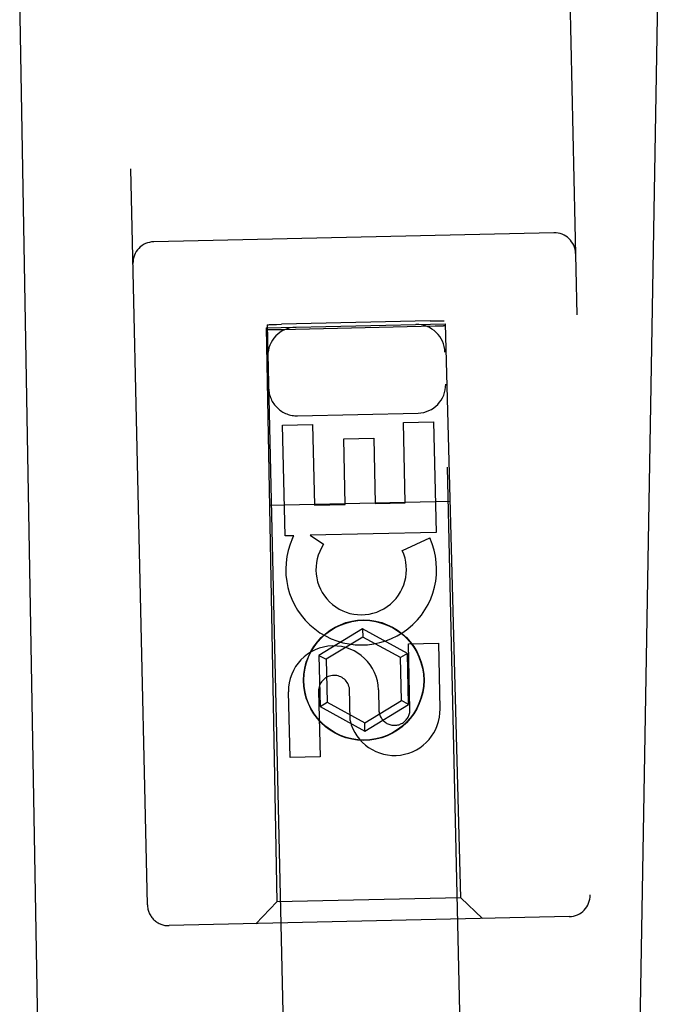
# Model space of a CAD drawing. Header units: inches. Extents: x 0 to 189, y 0 to 122.
# Tile 7 of 14: x 60.04 to 60.941, y 59.158 to 60.548. Entities that reach past the tile are written whole.
import ezdxf

# ---------------------------------------------------------------- set-up
doc = ezdxf.new("R2010")
doc.units = ezdxf.units.IN
doc.header["$LTSCALE"] = 10.388889
doc.header["$MEASUREMENT"] = 0
doc.linetypes.add('HIDDEN', pattern=[0.2, 0.1, -0.1])
doc.layers.add('MASTER_DOOR_ASSEMBLY', color=7, linetype='CONTINUOUS')

msp = doc.modelspace()

# ---------------------------------------------------------------- linework, layer by layer
at = {"layer": 'MASTER_DOOR_ASSEMBLY', "color": 8, "linetype": 'HIDDEN'}
for p, q in [((60.8031, 61.1699), (60.8451, 59.3129)), ((60.2203, 59.2987), (60.1782, 61.1558)), ((60.794, 60.247), (60.2291, 60.2342)), ((60.6192, 60.1225), (60.4093, 60.1178)), ((60.6192, 60.1225), (60.6262, 60.1227)), ((60.6262, 60.1227), (60.6312, 60.1227)), ((60.6312, 60.1227), (60.6343, 60.1228)), ((60.6343, 60.1228), (60.636, 60.1228)), ((60.9024, 48.4914), (60.6392, 60.1227)), ((60.3879, 60.1127), (60.6408, 60.1185)), ((60.3879, 60.1127), (60.4027, 59.3029)), ((60.3893, 60.1171), (60.6524, 48.4857)), ((60.3911, 60.1172), (60.3925, 60.1173)), ((60.3925, 60.1173), (60.3942, 60.1173)), ((60.3943, 60.1099), (60.3926, 60.1099)), ((60.3942, 60.1173), (60.3973, 60.1174)), ((60.3975, 60.1099), (60.3943, 60.1099)), ((60.3973, 60.1174), (60.4023, 60.1176)), ((60.4025, 60.11), (60.3975, 60.1099)), ((60.4023, 60.1176), (60.4093, 60.1178)), ((60.4095, 60.1101), (60.4025, 60.11)), ((60.6264, 60.1151), (60.4095, 60.1101)), ((60.6314, 60.1152), (60.6264, 60.1151)), ((60.6345, 60.1153), (60.6314, 60.1152)), ((60.6362, 60.1154), (60.6345, 60.1153)), ((60.6376, 60.1154), (60.6362, 60.1154)), ((60.6626, 59.3087), (60.6408, 60.1185)), ((60.4322, 59.9887), (60.6022, 59.9926)), ((60.4109, 59.9754), (60.4533, 59.9763)), ((60.4145, 59.8193), (60.4109, 59.9754)), ((60.4533, 59.9763), (60.4559, 59.8628)), ((60.5817, 59.9792), (60.6241, 59.9802)), ((60.5842, 59.8657), (60.5817, 59.9792)), ((60.6241, 59.9802), (60.6276, 59.8241)), ((60.4973, 59.956), (60.5397, 59.957)), ((60.4994, 59.8638), (60.4973, 59.956)), ((60.5397, 59.957), (60.5418, 59.8648)), ((60.3925, 59.8628), (60.6476, 59.8685)), ((60.4559, 59.8628), (60.4994, 59.8638)), ((60.5418, 59.8648), (60.5842, 59.8657)), ((60.4267, 59.8196), (60.4145, 59.8193)), ((60.425, 59.816), (60.4267, 59.8196)), ((60.6276, 59.8241), (60.4501, 59.8201)), ((60.4501, 59.8201), (60.4689, 59.8075)), ((60.5801, 59.7986), (60.6188, 59.8164)), ((60.524, 59.6882), (60.4624, 59.6507)), ((60.5243, 59.6766), (60.4725, 59.6452)), ((60.5873, 59.6535), (60.524, 59.6882)), ((60.524, 59.6882), (60.5243, 59.6766)), ((60.5775, 59.6475), (60.5243, 59.6766)), ((60.5887, 59.6669), (60.6312, 59.6679)), ((60.5908, 59.5745), (60.5887, 59.6669)), ((60.6312, 59.6679), (60.6332, 59.5755)), ((60.4624, 59.6507), (60.4725, 59.6452)), ((60.4624, 59.6507), (60.464, 59.5785)), ((60.5873, 59.6535), (60.5775, 59.6475)), ((60.589, 59.5814), (60.5873, 59.6535)), ((60.4725, 59.6452), (60.4739, 59.5845)), ((60.5788, 59.5869), (60.5775, 59.6475)), ((60.4215, 59.5068), (60.4194, 59.5992)), ((60.4619, 59.6001), (60.4639, 59.5077)), ((60.5063, 59.5588), (60.5053, 59.6051)), ((60.5463, 59.6021), (60.547, 59.5735)), ((60.464, 59.5785), (60.4739, 59.5845)), ((60.464, 59.5785), (60.5273, 59.5439)), ((60.4739, 59.5845), (60.527, 59.5554)), ((60.527, 59.5554), (60.5788, 59.5869)), ((60.5273, 59.5439), (60.589, 59.5814)), ((60.589, 59.5814), (60.5788, 59.5869)), ((60.5273, 59.5439), (60.527, 59.5554)), ((60.4639, 59.5077), (60.4215, 59.5068)), ((60.4027, 59.3029), (60.3734, 59.2722)), ((60.6626, 59.3087), (60.4027, 59.3029)), ((60.6626, 59.3087), (60.6933, 59.2794)), ((60.8158, 59.2822), (60.2509, 59.2694))]:
    msp.add_line(p, q, dxfattribs=at)
at = {"layer": 'MASTER_DOOR_ASSEMBLY', "color": 7, "linetype": 'Continuous'}
for p, q in [((60.1121, 56.4649), (60.0399, 60.6042)), ((60.8692, 56.4649), (60.9414, 60.6042))]:
    msp.add_line(p, q, dxfattribs=at)
at = {"layer": 'MASTER_DOOR_ASSEMBLY', "color": 8, "linetype": 'HIDDEN'}
for points in [[(60.636, 60.1228), (60.6374, 60.1228), (60.638, 60.1228), (60.6384, 60.1228), (60.6388, 60.1228), (60.639, 60.1228), (60.6392, 60.1227), (60.6392, 60.1227)], [(60.3893, 60.1171), (60.3893, 60.1171), (60.3895, 60.1171), (60.3897, 60.1171), (60.3901, 60.1172), (60.3905, 60.1172), (60.3911, 60.1172)], [(60.3926, 60.1099), (60.3913, 60.1099), (60.3907, 60.1099), (60.3903, 60.1099), (60.3899, 60.1099), (60.3897, 60.1099), (60.3895, 60.1099), (60.3895, 60.1099)], [(60.6394, 60.1156), (60.6393, 60.1156), (60.6392, 60.1155), (60.6389, 60.1155), (60.6386, 60.1155), (60.6381, 60.1155), (60.6376, 60.1154)]]:
    msp.add_lwpolyline(points, dxfattribs=at)
for radius in [0.085, 0.0845]:
    msp.add_circle((60.5257, 59.6157), radius, dxfattribs=at)
for centre, radius, start, end in [((60.7946, 60.217), 0.03, 1.2961, 91.2961), ((60.2298, 60.2042), 0.03, 91.2961, 181.2961), ((60.4303, 60.0737), 0.04, 91.2961, 181.2961), ((60.6002, 60.0775), 0.04, 1.2961, 91.2961), ((60.4313, 60.0287), 0.04, 181.2961, 271.2961), ((60.6013, 60.0325), 0.04, 271.2961, 1.2961), ((60.522, 59.7719), 0.1065, 155.5597, 24.6988), ((60.522, 59.7719), 0.0639, 146.1856, 24.6987), ((60.4829, 59.6006), 0.0635, 1.2961, 181.2961), ((60.4838, 59.6006), 0.0219, 11.6031, 181.2961), ((60.5689, 59.5739), 0.0644, 193.5956, 1.3736), ((60.5689, 59.574), 0.0219, 181.1973, 1.2961), ((60.8151, 59.3122), 0.03, 271.2961, 1.2961), ((60.2502, 59.2994), 0.03, 181.2961, 271.2961)]:
    msp.add_arc(centre, radius, start, end, dxfattribs=at)

doc.saveas('drawing.dxf')
